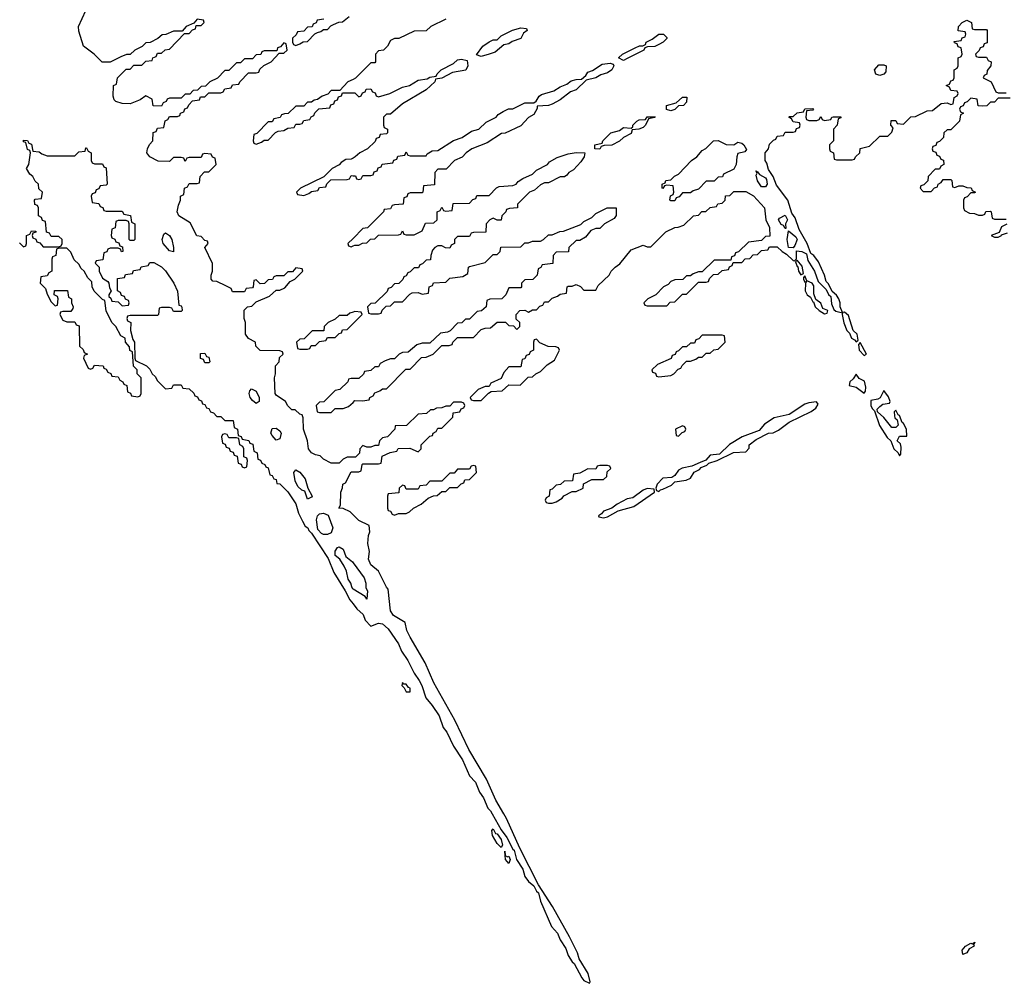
# Model space of a CAD drawing. Header units: inches. Extents: x 2701323 to 2964515, y 494916 to 722124.
# Tile 144 of 256: x 2758311 to 2763300, y 679142 to 684024. Entities that reach past the tile are written whole.
import ezdxf

# ---------------------------------------------------------------- set-up
doc = ezdxf.new("R2010")
doc.units = ezdxf.units.IN
doc.header["$MEASUREMENT"] = 0
for name, color, linetype in [('C7658', 7, 'Continuous'), ('C7667', 7, 'Continuous'), ('C7668', 7, 'Continuous')]:
    doc.layers.add(name, color=color, linetype=linetype)

msp = doc.modelspace()

# ---------------------------------------------------------------- linework, layer by layer
at = {"layer": 'C7658', "color": 2, "elevation": 10}
for points in [[(2760000, 681808), (2759970, 681808), (2759950, 681798), (2759930, 681778), (2759890, 681778), (2759850, 681798), (2759834, 681814), (2759810, 681819), (2759789.5, 681829.5), (2759774, 681850), (2759768.7, 681890), (2759748.7, 681950), (2759747.3, 682007.3), (2759742, 682022), (2759730, 682026), (2759707.3, 682047.3), (2759690, 682048), (2759670, 682068), (2759658, 682090), (2759610, 682122), (2759606, 682130), (2759602, 682210), (2759608, 682230), (2759608, 682270), (2759626, 682290), (2759627.3, 682312.7), (2759646, 682330), (2759642, 682342), (2759630, 682346), (2759530, 682348), (2759508, 682370), (2759506, 682390), (2759470, 682408.7), (2759455.3, 682430), (2759455.3, 682490), (2759448, 682510), (2759448.4, 682551.6), (2759466, 682570), (2759487.3, 682572.7), (2759510, 682594), (2759576.4, 682623.6), (2759610, 682654), (2759630, 682654), (2759655.3, 682664.7), (2759682, 682698), (2759706, 682710), (2759746, 682750), (2759742, 682762), (2759710, 682766), (2759692.7, 682747.3), (2759670, 682746), (2759650, 682726), (2759610, 682726), (2759598, 682722), (2759592.7, 682707.3), (2759570, 682706), (2759552, 682688), (2759530, 682686), (2759510, 682706), (2759498, 682702), (2759494, 682670), (2759490, 682666), (2759458, 682662), (2759450, 682646), (2759390, 682646), (2759382, 682662), (2759356.4, 682676.4), (2759310, 682697.2), (2759290, 682699), (2759281.2, 682710), (2759281.2, 682730), (2759288.7, 682750), (2759288.4, 682788.4), (2759248.7, 682870), (2759266, 682890), (2759262, 682902), (2759250, 682906), (2759230, 682926), (2759208.9, 682928.9), (2759174.6, 682994.6), (2759118, 683030), (2759109.2, 683050), (2759115.3, 683084.7), (2759126, 683110), (2759126, 683130), (2759142, 683138), (2759146, 683170), (2759162, 683178), (2759170, 683194), (2759210, 683194), (2759222, 683198), (2759226, 683230), (2759247.3, 683252.7), (2759270, 683254), (2759306, 683290), (2759302, 683322), (2759287.3, 683327.3), (2759282, 683342), (2759250, 683346), (2759238, 683342), (2759230, 683326), (2759170, 683326), (2759158, 683322), (2759150, 683306), (2759142, 683322), (2759130, 683326), (2759090, 683326), (2759070, 683306), (2759012.7, 683307.3), (2758970, 683328.7), (2758955.3, 683350), (2758958, 683370), (2758968.4, 683391.6), (2758986, 683410), (2758987.3, 683452.7), (2759002, 683458), (2759010, 683474), (2759042, 683478), (2759048.4, 683511.6), (2759062, 683518), (2759070, 683534), (2759110, 683534), (2759122, 683538), (2759126, 683550), (2759142, 683558), (2759147.3, 683572.7), (2759162, 683578), (2759167.3, 683592.7), (2759187.3, 683612.7), (2759222, 683618), (2759227.3, 683632.7), (2759250, 683634), (2759270, 683654), (2759330, 683654), (2759342, 683658), (2759350, 683674), (2759382, 683678), (2759390, 683694), (2759422, 683698), (2759426, 683710), (2759470, 683754), (2759510, 683754), (2759522, 683758), (2759527.3, 683772.7), (2759547.3, 683792.7), (2759586, 683810), (2759626, 683854), (2759650, 683854), (2759666, 683870), (2759662, 683902), (2759650, 683906), (2759632.7, 683887.3), (2759618, 683882), (2759614, 683866), (2759550, 683866), (2759538, 683862), (2759532.7, 683847.3), (2759510, 683846), (2759490, 683826), (2759450, 683826), (2759430, 683806), (2759410, 683806), (2759370, 683766), (2759350, 683766), (2759312.7, 683727.3), (2759274, 683710), (2759252.7, 683687.3), (2759230, 683686), (2759212.7, 683667.3), (2759190, 683666), (2759172.7, 683647.3), (2759150, 683646), (2759130, 683626), (2759070, 683626), (2759058, 683622), (2759054, 683610), (2759038, 683602), (2759030, 683586), (2758987.3, 683587.3), (2758982, 683622), (2758950, 683638), (2758922, 683618), (2758870, 683598), (2758830, 683599), (2758798, 683610), (2758790, 683618), (2758784, 683636), (2758786, 683690), (2758802, 683698), (2758806, 683730), (2758850, 683774), (2758870, 683774), (2758890, 683794), (2758930, 683794), (2758950, 683814), (2758982, 683818), (2758986, 683830), (2759002, 683838), (2759010, 683854), (2759030, 683854), (2759048.4, 683871.6), (2759070, 683874), (2759146, 683954), (2759170, 683954), (2759187.3, 683972.7), (2759202, 683978), (2759206, 683994), (2759230, 683994), (2759246, 684010), (2759242, 684022), (2759210, 684026), (2759194, 684006), (2759154, 683990), (2759134, 683966), (2759090, 683966), (2759051.6, 683948.4), (2759032.7, 683947.3), (2759011.6, 683928.4), (2758971.6, 683908.4), (2758950, 683906), (2758931.6, 683888.4), (2758894, 683870), (2758871.6, 683848.4), (2758852.7, 683847.3), (2758823.6, 683836.4), (2758770, 683808), (2758728.4, 683808.4), (2758688, 683850), (2758634, 683890), (2758610, 683966), (2758608.7, 683990), (2758646, 684070)], [(2759852.7, 684027.3), (2759818, 684022), (2759812.7, 684007.3), (2759798, 684002), (2759792.7, 683987.3), (2759770, 683986), (2759750, 683966), (2759718, 683962), (2759712.7, 683947.3), (2759694, 683930), (2759694, 683910), (2759698, 683898), (2759710, 683894), (2759730, 683902), (2759748, 683912), (2759770, 683914), (2759807.3, 683952.7), (2759820.4, 683959.6), (2759836.4, 683963.6), (2759850, 683974), (2759870, 683974), (2759887.3, 683992.7), (2759900.4, 683999.6), (2759928.4, 684011.6), (2759947.3, 684012.7), (2759980.4, 684039.6)], [(2760000, 683721.7), (2759974, 683710), (2759934, 683666), (2759890, 683666), (2759872.7, 683647.3), (2759843.6, 683636.4), (2759819.6, 683620.4), (2759803.6, 683616.4), (2759790, 683606), (2759770, 683606), (2759750, 683586), (2759710, 683586), (2759671.6, 683548.4), (2759652.7, 683547.3), (2759638, 683542), (2759631.6, 683528.4), (2759598, 683522), (2759590, 683506), (2759570, 683506), (2759512.7, 683447.3), (2759498, 683442), (2759494, 683410), (2759498, 683398), (2759510, 683394), (2759536.4, 683403.6), (2759550, 683414), (2759570, 683414), (2759607.3, 683452.7), (2759620.4, 683459.6), (2759650, 683462), (2759670, 683474), (2759702, 683478), (2759710, 683494), (2759730, 683494), (2759742, 683498), (2759750, 683514), (2759782, 683518), (2759787.3, 683532.7), (2759802, 683538), (2759807.3, 683552.7), (2759827.3, 683572.7), (2759882, 683578), (2759887.3, 683592.7), (2759902, 683598), (2759907.3, 683612.7), (2759922, 683618), (2759927.3, 683632.7), (2759942, 683638), (2759946, 683654), (2760000, 683654)], [(2758310, 682894), (2758330, 682874), (2758342, 682878), (2758346, 682890), (2758346, 682930), (2758362, 682938), (2758370, 682954), (2758392.7, 682952.7), (2758392.7, 682947.3), (2758378, 682942), (2758374, 682930), (2758378, 682918), (2758392.7, 682912.7), (2758398, 682898), (2758412.7, 682892.7), (2758430, 682874), (2758510, 682874), (2758522, 682878), (2758526, 682890), (2758526, 682910), (2758510, 682926), (2758470, 682926), (2758462, 682942), (2758447.3, 682947.3), (2758442, 683002), (2758427.3, 683007.3), (2758422, 683022), (2758406, 683030), (2758406, 683070), (2758402, 683082), (2758387.3, 683087.3), (2758386, 683110), (2758390, 683114), (2758422, 683118), (2758426, 683150), (2758407.3, 683167.3), (2758406, 683190), (2758390, 683206), (2758378, 683230), (2758362, 683242), (2758346, 683270), (2758358, 683290), (2758366, 683350), (2758362, 683362), (2758350, 683366), (2758342, 683402), (2758330, 683406), (2758330, 683414), (2758350, 683412), (2758358, 683398), (2758370, 683394), (2758378, 683358), (2758410, 683354), (2758423.6, 683343.6), (2758450, 683334), (2758590, 683334), (2758610, 683354), (2758642, 683358), (2758646, 683374), (2758650, 683374), (2758658, 683358), (2758674, 683350), (2758674, 683310), (2758678, 683298), (2758690, 683294), (2758730, 683294), (2758738, 683278), (2758750, 683274), (2758754, 683190), (2758750, 683186), (2758718, 683182), (2758712.7, 683167.3), (2758698, 683162), (2758692.7, 683147.3), (2758678, 683142), (2758674, 683130), (2758678, 683098), (2758712.7, 683092.7), (2758718, 683078), (2758732.7, 683072.7), (2758738, 683058), (2758750, 683054), (2758830, 683054), (2758838, 683038), (2758872, 683032), (2758878, 682998), (2758894, 682990), (2758894, 682910), (2758890, 682906), (2758870, 682906), (2758866, 682910), (2758866, 682990), (2758862, 683002), (2758850, 683006), (2758810, 683006), (2758798, 683002), (2758794, 682970), (2758778, 682962), (2758774, 682930), (2758778, 682918), (2758792.7, 682912.7), (2758798, 682898), (2758812.7, 682892.7), (2758818, 682878), (2758832.7, 682872.7), (2758834, 682850), (2758827.3, 682847.3), (2758822, 682862), (2758810, 682866), (2758770, 682866), (2758758, 682862), (2758752.7, 682847.3), (2758738, 682842), (2758732.7, 682807.3), (2758698, 682802), (2758694, 682790), (2758714, 682770), (2758714, 682750), (2758730, 682714), (2758758, 682698), (2758762, 682690), (2758765.4, 682665.4), (2758774, 682650), (2758762, 682630), (2758762, 682622), (2758772.7, 682612.7), (2758778, 682598), (2758810, 682594), (2758830, 682574), (2758862, 682578), (2758866, 682590), (2758862, 682602), (2758847.3, 682607.3), (2758842, 682622), (2758827.3, 682627.3), (2758822, 682642), (2758806, 682650), (2758807.3, 682712.7), (2758842, 682718), (2758847.3, 682732.7), (2758882, 682738), (2758887.3, 682752.7), (2758922, 682758), (2758927.3, 682772.7), (2758962, 682778), (2758970, 682794), (2758990, 682794), (2759030, 682772), (2759050, 682752), (2759091.3, 682690), (2759111.3, 682648.7), (2759118, 682578), (2759130, 682574), (2759132.7, 682567.3), (2759134, 682550), (2759130, 682546), (2759090, 682546), (2759082, 682562), (2759070, 682566), (2759030, 682566), (2759018, 682562), (2759014, 682530), (2759010, 682526), (2758870, 682526), (2758858, 682522), (2758854, 682510), (2758858, 682498), (2758874, 682490), (2758872, 682450), (2758883.6, 682403.6), (2758892, 682390), (2758894, 682310), (2758898, 682298), (2758954, 682270), (2758970, 682254), (2758982, 682230), (2758996.9, 682216.9), (2759010, 682194), (2759050, 682154), (2759082, 682158), (2759090, 682174), (2759130, 682174), (2759138, 682158), (2759170, 682154), (2759192.7, 682132.7), (2759198, 682118), (2759212.7, 682112.7), (2759218, 682098), (2759232.7, 682092.7), (2759238, 682078), (2759250, 682074), (2759258, 682058), (2759270, 682054), (2759278, 682038), (2759292.7, 682032.7), (2759310, 682014), (2759330, 682014), (2759350, 681994), (2759392.7, 681992.7), (2759398, 681958), (2759414, 681950), (2759418, 681918), (2759432.7, 681912.7), (2759438, 681898), (2759472.7, 681892.7), (2759478, 681878), (2759492.7, 681872.7), (2759498, 681838), (2759514, 681830), (2759518, 681798), (2759532, 681792), (2759538, 681778), (2759554, 681770), (2759558, 681758), (2759570, 681754), (2759578, 681718), (2759590, 681714), (2759598, 681698), (2759610, 681694), (2759614, 681674), (2759630, 681672), (2759670, 681632), (2759710, 681572), (2759723.6, 681523.6), (2759743.6, 681483.6), (2759758, 681458), (2759771, 681450), (2759776, 681436), (2759790, 681422), (2759873.4, 681293.4), (2759903.5, 681223.5), (2759961, 681130), (2759984, 681084), (2760000, 681064.3)], [(2760000, 683322.8), (2759990, 683318), (2759963.6, 683316.4), (2759939.6, 683300.4), (2759930, 683288), (2759894, 683270), (2759852.7, 683227.3), (2759734, 683170), (2759714, 683150), (2759718, 683138), (2759750, 683134), (2759776.4, 683143.6), (2759790, 683154), (2759822, 683158), (2759830, 683174), (2759862, 683178), (2759867.3, 683192.7), (2759888, 683212), (2759970, 683214), (2759982, 683218), (2759990, 683234), (2760000, 683233.4)], [(2760000, 682916), (2759974, 682890), (2759978, 682878), (2759990, 682874), (2760000, 682878)], [(2760000, 682542.4), (2759983.6, 682536.4), (2759970, 682526), (2759930, 682526), (2759910, 682506), (2759874, 682490), (2759854, 682470), (2759852.7, 682447.3), (2759792.7, 682447.3), (2759752.7, 682407.3), (2759730, 682406), (2759714, 682390), (2759718, 682358), (2759730, 682354), (2759770, 682354), (2759782, 682358), (2759787.3, 682372.7), (2759810, 682374), (2759830, 682394), (2759862, 682398), (2759870, 682414), (2759910, 682414), (2759930, 682434), (2759942, 682438), (2759947.3, 682452.7), (2759970, 682454), (2760000, 682484)], [(2760000, 682206), (2759990, 682206), (2759978, 682202), (2759974, 682190), (2759934, 682150), (2759910, 682146), (2759852.7, 682087.3), (2759830, 682086), (2759814, 682070), (2759818, 682038), (2759830, 682034), (2759890, 682034), (2759910, 682054), (2759950, 682054), (2759976.4, 682063.6), (2760000, 682085)], [(2760000, 681516), (2759986, 681530), (2759950, 681548), (2759928.7, 681550), (2759936.4, 681563.6), (2759938, 681630), (2759947.3, 681652.7), (2759948, 681670), (2759962, 681678), (2759990, 681734), (2760000, 681734)], [(2760000, 681139.4), (2759999.6, 681139.6), (2759993.3, 681150), (2759989.4, 681170), (2759976.2, 681190), (2759967.6, 681230), (2759955.4, 681255.4), (2759933.2, 681290), (2759909.2, 681310), (2759910, 681332), (2759922, 681350), (2759930, 681352.7), (2759950, 681342), (2759963.6, 681303.6), (2759996.9, 681276.9), (2760000, 681272.8)]]:
    msp.add_lwpolyline(points, dxfattribs=at)
for points in [[(2759090, 682848.7), (2759070, 682853.2), (2759037.6, 682890), (2759033.3, 682910), (2759042, 682938), (2759050, 682944), (2759070.2, 682930.2), (2759081.7, 682910), (2759090.6, 682869.4)], [(2758550, 682866), (2758510, 682866), (2758498, 682862), (2758494, 682830), (2758478, 682822), (2758474, 682810), (2758474, 682750), (2758458, 682742), (2758450, 682726), (2758418, 682722), (2758414, 682690), (2758442, 682662), (2758450, 682634), (2758470, 682594), (2758490, 682574), (2758502, 682578), (2758506, 682610), (2758502, 682622), (2758486, 682630), (2758487.3, 682652.7), (2758552.7, 682652.7), (2758558, 682618), (2758574, 682610), (2758574, 682590), (2758582, 682570), (2758579.6, 682560.4), (2758570, 682546), (2758530, 682546), (2758518, 682542), (2758514, 682530), (2758530, 682502), (2758550, 682494), (2758590, 682494), (2758598, 682478), (2758612.7, 682472.7), (2758614, 682370), (2758632.7, 682352.7), (2758638, 682338), (2758654, 682330), (2758638, 682322), (2758634, 682310), (2758658, 682258), (2758670, 682254), (2758682, 682258), (2758690, 682274), (2758734, 682270), (2758738, 682258), (2758750, 682254), (2758758, 682238), (2758772, 682232), (2758778, 682218), (2758810, 682214), (2758818, 682198), (2758834, 682190), (2758838, 682178), (2758854, 682170), (2758858, 682138), (2758872.7, 682132.7), (2758878, 682118), (2758910, 682114), (2758922, 682118), (2758926, 682130), (2758926, 682210), (2758906, 682230), (2758906, 682250), (2758888.4, 682268.4), (2758882, 682342), (2758868.4, 682348.4), (2758867.3, 682367.3), (2758848, 682390), (2758846, 682410), (2758823.1, 682423.1), (2758798, 682470), (2758778, 682490), (2758748.4, 682548.4), (2758742, 682602), (2758730, 682606), (2758688.7, 682648.7), (2758678, 682670), (2758676.4, 682696.4), (2758656.4, 682716.4), (2758638, 682750), (2758623.1, 682763.1), (2758610, 682786), (2758587.3, 682807.3), (2758570, 682846)], [(2759250, 682286), (2759242, 682302), (2759227.3, 682307.3), (2759227.3, 682332.7), (2759250, 682334), (2759258, 682318), (2759270, 682314), (2759274, 682290), (2759270, 682286)], [(2759510, 682079.5), (2759490, 682094.5), (2759478.7, 682110), (2759473.6, 682130), (2759476.6, 682143.4), (2759485.6, 682154.4), (2759510, 682141.6), (2759525.3, 682110), (2759524, 682090)], [(2759610, 681894), (2759590, 681917), (2759583.1, 681930), (2759590, 681952.4), (2759610, 681954.6), (2759630, 681940.5), (2759635.2, 681930), (2759630, 681901.2)], [(2759350, 681926), (2759338, 681922), (2759334, 681910), (2759338, 681878), (2759352.7, 681872.7), (2759358, 681858), (2759372.7, 681852.7), (2759378, 681838), (2759392.7, 681832.7), (2759398, 681818), (2759412.7, 681812.7), (2759418, 681778), (2759432.7, 681772.7), (2759438, 681758), (2759450, 681754), (2759462, 681758), (2759466, 681790), (2759462, 681802), (2759446, 681810), (2759446, 681850), (2759442, 681862), (2759426, 681870), (2759422, 681902), (2759410, 681906), (2759370, 681906), (2759362, 681922)], [(2759770, 681595.3), (2759755.1, 681635.1), (2759741.2, 681641.2), (2759719.7, 681659.7), (2759707, 681687), (2759699.5, 681730), (2759710, 681744), (2759731.2, 681731.2), (2759757.6, 681697.6), (2759770.3, 681650), (2759793, 681610), (2759790, 681605.2)], [(2759870, 681416), (2759850, 681416.3), (2759840.4, 681420.4), (2759821.5, 681441.5), (2759815.3, 681490), (2759820.4, 681510), (2759830, 681520.2), (2759850, 681524.4), (2759874.2, 681514.2), (2759898, 681450), (2759890, 681424.5)]]:
    msp.add_lwpolyline(points, close=True, dxfattribs=at)
at = {"layer": 'C7667', "color": 2, "elevation": 10}
msp.add_lwpolyline([(2760705, 680000), (2760750, 679920.3), (2760780, 679880), (2760810, 679821.3), (2760816.7, 679816.7), (2760829, 679769), (2760860.8, 679720.8), (2760870, 679683), (2760890, 679658), (2760916.4, 679636.4), (2760930, 679608), (2760939.6, 679599.6), (2760950, 679558.8), (2761005.8, 679430), (2761036.6, 679396.6), (2761050, 679362), (2761077.8, 679317.8), (2761090, 679283.1), (2761110, 679250.6), (2761121.5, 679241.5), (2761159.3, 679170), (2761170, 679156.3), (2761198, 679142), (2761202, 679150), (2761191.7, 679191.7), (2761146.2, 679266.2), (2761136.9, 679296.9), (2761097.3, 679377.3), (2761011.2, 679531.2), (2760940.1, 679640.1), (2760846, 679826), (2760777.1, 679977.1), (2760763.9, 680000)], dxfattribs=at)
at = {"layer": 'C7667', "color": 2, "elevation": 6}
for points in [[(2760750, 679829.6), (2760729.9, 679849.9), (2760706.4, 679890), (2760703.5, 679916.5), (2760710, 679924), (2760721.8, 679901.8), (2760730, 679898.7), (2760750.2, 679870), (2760758, 679842)], [(2760771.2, 679790.3), (2760770, 679811), (2760770.6, 679790.6)], [(2760771.2, 679790.3), (2760783.5, 679783.5), (2760790, 679785.5), (2760795.9, 679770), (2760790, 679749.7), (2760772.3, 679770)], [(2763090, 679287.8), (2763086.3, 679310), (2763104.2, 679330), (2763130, 679344.9), (2763137.2, 679342.8), (2763150.7, 679350), (2763144.7, 679335.3), (2763147.3, 679330), (2763123.1, 679316.9), (2763110, 679297)]]:
    msp.add_lwpolyline(points, close=True, dxfattribs=at)
at = {"layer": 'C7668', "color": 2, "elevation": 10}
for points in [[(2760470, 684026), (2760394, 683990), (2760370, 683968), (2760310, 683966), (2760231.6, 683928.4), (2760210, 683928), (2760190, 683918), (2760174, 683890), (2760154, 683870), (2760130, 683866), (2760114, 683850), (2760114, 683810), (2760110, 683806), (2760090, 683806), (2760012.7, 683727.3), (2760000, 683721.7)], [(2760000, 682085), (2760010, 682094), (2760047.3, 682092.7), (2760082, 682098), (2760086, 682110), (2760102, 682118), (2760110, 682134), (2760136.4, 682143.6), (2760150, 682154), (2760170, 682154), (2760267.3, 682252.7), (2760290, 682254), (2760347.3, 682312.7), (2760370, 682314), (2760406, 682330), (2760450, 682374), (2760487.3, 682372.7), (2760502, 682378), (2760506, 682390), (2760530, 682414), (2760610, 682414), (2760650, 682454), (2760670, 682462), (2760696.4, 682463.6), (2760730, 682492), (2760772, 682492), (2760790, 682474), (2760812.7, 682472.7), (2760830, 682454), (2760846, 682470), (2760846, 682490), (2760827.3, 682507.3), (2760826, 682530), (2760846, 682550), (2760870, 682552), (2760890, 682542), (2760910, 682554), (2760930, 682554), (2760947.3, 682572.7), (2760962, 682578), (2760970, 682594), (2760990, 682594), (2761010, 682614), (2761036.4, 682623.6), (2761050, 682634), (2761082, 682638), (2761086, 682670), (2761090, 682674), (2761110, 682674), (2761130, 682682), (2761152.7, 682672.7), (2761170, 682654), (2761230, 682654), (2761242, 682678), (2761298, 682730), (2761308, 682750), (2761328, 682770), (2761352.9, 682787.1), (2761410, 682858), (2761470, 682882), (2761490, 682874), (2761510, 682874), (2761586, 682950), (2761630, 682972), (2761647.3, 682972.7), (2761676.4, 682983.6), (2761726, 683030), (2761750, 683034), (2761768.4, 683051.6), (2761787.3, 683052.7), (2761810, 683072), (2761842, 683078), (2761848.4, 683091.6), (2761870, 683094), (2761886, 683110), (2761888, 683132), (2761910, 683134), (2761930, 683154), (2761990, 683154), (2762030, 683132), (2762084.7, 683070), (2762092, 683010), (2762111.1, 682971.1), (2762112, 682928), (2762090, 682926), (2762070, 682906), (2762003.6, 682896.4), (2761952.7, 682847.3), (2761938, 682842), (2761932.7, 682827.3), (2761918, 682822), (2761914, 682806), (2761830, 682806), (2761770, 682746), (2761750, 682746), (2761723.6, 682736.4), (2761710, 682726), (2761690, 682726), (2761671.6, 682708.4), (2761630, 682706), (2761610, 682698), (2761596.9, 682683.1), (2761574, 682670), (2761534, 682630), (2761494, 682610), (2761474, 682590), (2761478, 682578), (2761490, 682574), (2761590, 682574), (2761607.3, 682592.7), (2761630, 682594), (2761670, 682634), (2761690, 682634), (2761750, 682694), (2761790, 682694), (2761802, 682698), (2761807.3, 682712.7), (2761827.3, 682732.7), (2761850, 682734), (2761870, 682754), (2761902, 682758), (2761907.3, 682772.7), (2761922, 682778), (2761926, 682794), (2761970, 682794), (2761987.3, 682812.7), (2762010, 682814), (2762027.3, 682832.7), (2762050, 682834), (2762070, 682854), (2762102, 682858), (2762110, 682874), (2762150, 682874), (2762174, 682850), (2762196.9, 682836.9), (2762230, 682804.7), (2762238, 682802), (2762247.3, 682812.7), (2762247.3, 682852.7), (2762274, 682850), (2762298, 682838), (2762304.7, 682804.7), (2762338, 682750), (2762356.9, 682696.9), (2762396.9, 682656.9), (2762410, 682632), (2762422, 682622), (2762424.7, 682584.7), (2762436, 682556), (2762447.1, 682547.1), (2762479.6, 682539.6), (2762478, 682530), (2762487.7, 682487.7), (2762502.8, 682450), (2762516, 682436), (2762526, 682410), (2762542, 682402), (2762550, 682392), (2762559, 682401), (2762554, 682430), (2762535.3, 682450), (2762510, 682526), (2762490, 682542), (2762480.4, 682540.4), (2762468.7, 682568.7), (2762469, 682590), (2762462, 682610), (2762450, 682628), (2762427.3, 682647.3), (2762410, 682686), (2762398, 682698), (2762388.7, 682730), (2762358, 682798), (2762335.3, 682830), (2762320.2, 682840.2), (2762301.2, 682890), (2762261.2, 682961.2), (2762240.2, 683020.2), (2762224, 683044), (2762204, 683110), (2762146.3, 683186.3), (2762128.7, 683230), (2762104.7, 683264.7), (2762097.2, 683297.2), (2762088.7, 683310), (2762088, 683350), (2762106, 683370), (2762110, 683394), (2762130, 683414), (2762142, 683418), (2762150, 683434), (2762182, 683438), (2762190, 683454), (2762230, 683454), (2762242, 683458), (2762247.3, 683472.7), (2762262, 683478), (2762266, 683490), (2762262, 683502), (2762230, 683506), (2762222, 683522), (2762208, 683530), (2762210, 683534), (2762230, 683534), (2762250, 683552), (2762282, 683558), (2762290, 683572), (2762330, 683574), (2762334, 683570), (2762330, 683566), (2762298, 683562), (2762294, 683530), (2762298, 683518), (2762310, 683514), (2762350, 683514), (2762362, 683518), (2762370, 683534), (2762378, 683518), (2762390, 683514), (2762422, 683518), (2762426, 683530), (2762432.7, 683532.7), (2762472.7, 683532.7), (2762472.7, 683527.3), (2762458, 683522), (2762454, 683490), (2762434, 683470), (2762434, 683410), (2762414, 683390), (2762414, 683370), (2762418, 683358), (2762434, 683350), (2762438, 683318), (2762450, 683314), (2762530, 683314), (2762542, 683318), (2762546, 683330), (2762568, 683350), (2762570, 683372), (2762616.4, 683383.6), (2762670, 683434), (2762710, 683434), (2762730, 683454), (2762736.4, 683476.4), (2762726, 683490), (2762727.3, 683512.7), (2762750, 683514), (2762758, 683498), (2762790, 683494), (2762827.3, 683532.7), (2762850, 683534), (2762910, 683562), (2762936.4, 683563.6), (2762980.4, 683599.6), (2763010, 683602), (2763030, 683594), (2763042, 683598), (2763046, 683630), (2763062, 683638), (2763066, 683650), (2763062, 683662), (2763030, 683666), (2763022, 683682), (2763006, 683690), (2763022, 683698), (2763030, 683714), (2763042, 683718), (2763046, 683730), (2763046, 683770), (2763062, 683778), (2763066, 683790), (2763066, 683830), (2763082, 683838), (2763086, 683850), (2763082, 683882), (2763067.3, 683887.3), (2763062, 683902), (2763047.3, 683907.3), (2763046, 683914), (2763082, 683918), (2763087.3, 683932.7), (2763102, 683938), (2763106, 683950), (2763102, 683962), (2763067.3, 683967.3), (2763068, 683990), (2763086, 684010), (2763110, 684022), (2763134, 684010), (2763138, 683978), (2763150, 683974), (2763210, 683974), (2763214, 683970), (2763212.7, 683907.3), (2763198, 683902), (2763192.7, 683887.3), (2763178, 683882), (2763172.7, 683867.3), (2763154, 683850), (2763158, 683838), (2763170, 683834), (2763210, 683834), (2763218, 683818), (2763234, 683810), (2763232, 683790), (2763212.7, 683767.3), (2763212, 683748), (2763198, 683742), (2763194, 683730), (2763234, 683710), (2763258, 683658), (2763270, 683654), (2763310, 683654)], [(2760000, 683654), (2760010, 683654), (2760030, 683634), (2760042, 683638), (2760047.3, 683652.7), (2760062, 683658), (2760067.3, 683672.7), (2760090, 683674), (2760098, 683658), (2760112.7, 683652.7), (2760118, 683638), (2760130, 683634), (2760186, 683650), (2760250, 683682), (2760286, 683690), (2760330, 683718), (2760375.3, 683724.7), (2760390, 683732), (2760422, 683738), (2760426, 683750), (2760446, 683770), (2760510, 683802), (2760530, 683821), (2760550, 683824.7), (2760578, 683818), (2760582, 683790), (2760571.3, 683768.7), (2760503.6, 683756.4), (2760450, 683728), (2760418, 683722), (2760414, 683710), (2760371, 683669), (2760250, 683598), (2760190, 683546), (2760170, 683546), (2760154, 683530), (2760154, 683490), (2760158, 683478), (2760174, 683470), (2760174, 683450), (2760170, 683446), (2760138, 683442), (2760132.7, 683427.3), (2760118, 683422), (2760112.7, 683407.3), (2760074, 683370), (2760034, 683350), (2760011.6, 683328.4), (2760000, 683322.8)], [(2760000, 683233.4), (2760012.7, 683232.7), (2760018, 683218), (2760030, 683214), (2760042, 683218), (2760050, 683234), (2760090, 683234), (2760102, 683238), (2760107.3, 683252.7), (2760122, 683258), (2760127.3, 683272.7), (2760142, 683278), (2760147.3, 683292.7), (2760202, 683298), (2760207.3, 683312.7), (2760222, 683318), (2760227.3, 683332.7), (2760262, 683338), (2760270, 683354), (2760278, 683338), (2760290, 683334), (2760370, 683334), (2760376.4, 683343.6), (2760400.4, 683359.6), (2760430, 683362), (2760508.4, 683411.6), (2760552.9, 683427.1), (2760601.2, 683458.8), (2760638, 683470), (2760674.6, 683505.4), (2760726, 683530), (2760736.4, 683543.6), (2760760.4, 683559.6), (2760788.4, 683571.6), (2760810, 683572), (2760870, 683602), (2760916.4, 683603.6), (2760928.4, 683611.6), (2760943.1, 683636.9), (2760954.6, 683645.4), (2761017.2, 683662.8), (2761050, 683684.7), (2761083.1, 683696.9), (2761105.6, 683714.4), (2761130, 683721), (2761158, 683722), (2761179, 683741), (2761190, 683758), (2761214, 683766), (2761262, 683798), (2761303.6, 683803.6), (2761318, 683798), (2761322, 683790), (2761310.8, 683769.2), (2761290, 683755.3), (2761255.3, 683744.7), (2761230, 683728.7), (2761182, 683718), (2761130.9, 683669.1), (2761102, 683658), (2761050, 683618), (2761010, 683595.3), (2760990, 683588.7), (2760934, 683586), (2760934, 683574), (2760916, 683544), (2760890, 683528), (2760850, 683486), (2760771.6, 683448.4), (2760752.7, 683447.3), (2760679.6, 683400.4), (2760602, 683370), (2760574, 683350), (2760552.7, 683327.3), (2760514, 683310), (2760472.7, 683267.3), (2760430, 683266), (2760414, 683250), (2760412.7, 683187.3), (2760358, 683182), (2760354, 683150), (2760350, 683146), (2760290, 683146), (2760278, 683142), (2760272.7, 683127.3), (2760258, 683122), (2760254, 683090), (2760210, 683086), (2760198, 683082), (2760190, 683066), (2760158, 683062), (2760154, 683050), (2760074, 682970), (2760050, 682966), (2760000, 682916)], [(2763330, 683626), (2763270, 683626), (2763250, 683606), (2763230, 683606), (2763211.6, 683588.4), (2763190, 683586), (2763167.3, 683587.3), (2763162, 683622), (2763130, 683626), (2763112.7, 683607.3), (2763098, 683602), (2763092.7, 683587.3), (2763078, 683582), (2763074, 683570), (2763078, 683558), (2763094, 683550), (2763078, 683542), (2763074, 683510), (2763030, 683466), (2763010, 683466), (2762994, 683450), (2762992.7, 683427.3), (2762972.7, 683407.3), (2762958, 683402), (2762952.7, 683387.3), (2762938, 683382), (2762934, 683370), (2762938, 683358), (2762952.7, 683352.7), (2762958, 683338), (2762972.7, 683332.7), (2762978, 683318), (2762992.7, 683312.7), (2762994, 683290), (2762978, 683282), (2762972.7, 683267.3), (2762950, 683266), (2762914, 683230), (2762912.7, 683207.3), (2762892.7, 683187.3), (2762878, 683182), (2762874, 683170), (2762890, 683154), (2762930, 683154), (2762947.3, 683172.7), (2762962, 683178), (2762966, 683190), (2762980.4, 683199.6), (2762990, 683214), (2763030, 683214), (2763034, 683210), (2763038, 683178), (2763050, 683174), (2763070, 683182), (2763090, 683182), (2763110, 683174), (2763132.7, 683172.7), (2763138, 683158), (2763154, 683150), (2763150, 683146), (2763130, 683146), (2763112.7, 683127.3), (2763098, 683122), (2763094, 683110), (2763094, 683070), (2763098, 683058), (2763123.6, 683043.6), (2763150, 683042), (2763170, 683034), (2763190, 683034), (2763202, 683038), (2763207.3, 683052.7), (2763230, 683054), (2763234, 683050), (2763238, 683018), (2763250, 683014), (2763310, 683014)], [(2760000, 682878), (2760010, 682882), (2760030, 682882), (2760048.4, 682891.6), (2760070, 682894), (2760088.4, 682911.6), (2760110, 682914), (2760128.4, 682931.6), (2760230, 682934), (2760242, 682938), (2760250, 682954), (2760258, 682938), (2760270, 682934), (2760310, 682934), (2760350, 682954), (2760367.3, 682992.7), (2760410, 682994), (2760426, 683010), (2760426, 683050), (2760442, 683058), (2760450, 683074), (2760458, 683058), (2760470, 683054), (2760502, 683058), (2760507.3, 683092.7), (2760590, 683094), (2760607.3, 683112.7), (2760622, 683118), (2760627.3, 683132.7), (2760690, 683134), (2760727.3, 683172.7), (2760740.4, 683179.6), (2760810, 683184.7), (2760826, 683190), (2760836.4, 683203.6), (2760860.2, 683219.8), (2760910, 683242), (2760930, 683262), (2760986, 683290), (2760996.4, 683303.6), (2761034, 683326), (2761090, 683344.7), (2761130, 683352), (2761174, 683350), (2761172, 683330), (2761155.3, 683304.7), (2761116.9, 683263.1), (2761094, 683250), (2761083.6, 683236.4), (2761071.6, 683228.4), (2761050, 683228), (2760990, 683198), (2760970, 683198), (2760950, 683188), (2760919.8, 683160.2), (2760894, 683150), (2760834, 683090), (2760834, 683070), (2760792.7, 683067.3), (2760778, 683062), (2760774, 683050), (2760754, 683030), (2760751.6, 683008.4), (2760730, 683008), (2760710, 683018), (2760694, 683010), (2760674, 682990), (2760672.7, 682947.3), (2760610, 682946), (2760598, 682942), (2760590, 682926), (2760530, 682926), (2760514, 682910), (2760514, 682890), (2760498, 682882), (2760490, 682866), (2760468.4, 682868.4), (2760450, 682878), (2760430, 682878), (2760414, 682870), (2760403.6, 682856.4), (2760394, 682830), (2760392.7, 682807.3), (2760370, 682806), (2760352.7, 682787.3), (2760338, 682782), (2760332.7, 682767.3), (2760310, 682766), (2760290, 682746), (2760278, 682742), (2760270, 682726), (2760258, 682722), (2760252.7, 682707.3), (2760232.7, 682687.3), (2760210, 682686), (2760192.7, 682667.3), (2760178, 682662), (2760172.7, 682647.3), (2760112.7, 682587.3), (2760090, 682586), (2760074, 682570), (2760078, 682538), (2760090, 682534), (2760130, 682534), (2760142, 682538), (2760147.3, 682552.7), (2760167.3, 682572.7), (2760190, 682574), (2760210, 682594), (2760250, 682594), (2760287.3, 682632.7), (2760300.4, 682639.6), (2760330, 682642), (2760350, 682634), (2760382, 682638), (2760386, 682670), (2760402, 682678), (2760408.4, 682691.6), (2760470, 682694), (2760490, 682714), (2760556.4, 682723.6), (2760582, 682738), (2760586, 682770), (2760590, 682774), (2760670, 682794), (2760710, 682834), (2760730, 682834), (2760746, 682850), (2760748.4, 682871.6), (2760850, 682874), (2760870, 682894), (2760890, 682894), (2760910, 682902), (2760950, 682902), (2760966, 682910), (2760990, 682934), (2761010, 682934), (2761048.4, 682951.6), (2761067.3, 682952.7), (2761154, 682986), (2761170, 683002), (2761210, 683022), (2761230, 683042), (2761288.4, 683071.6), (2761334, 683070), (2761332.7, 683032.7), (2761323.6, 683016.4), (2761274, 682990), (2761250, 682966), (2761230, 682966), (2761204.7, 682955.3), (2761178, 682922), (2761150, 682906), (2761130, 682906), (2761094, 682870), (2761092.7, 682847.3), (2761030, 682846), (2761014, 682830), (2761012, 682788), (2760958, 682782), (2760952, 682768), (2760938, 682762), (2760934, 682730), (2760911.6, 682708.4), (2760870, 682706), (2760854, 682690), (2760854, 682670), (2760850, 682666), (2760790, 682666), (2760774, 682630), (2760754, 682610), (2760692.7, 682607.3), (2760678, 682602), (2760674, 682570), (2760651.6, 682548.4), (2760630, 682546), (2760590, 682506), (2760570, 682506), (2760551.6, 682488.4), (2760530, 682486), (2760492.7, 682447.3), (2760479.6, 682440.4), (2760443.6, 682436.4), (2760390, 682386), (2760350, 682386), (2760323.6, 682376.4), (2760279.6, 682340.4), (2760250, 682338), (2760234, 682330), (2760210, 682306), (2760190, 682306), (2760163.6, 682296.4), (2760138, 682282), (2760130, 682266), (2760110, 682266), (2760090, 682246), (2760058, 682242), (2760052.7, 682227.3), (2760030, 682206), (2760000, 682206)], [(2763312.7, 682987.3), (2763285.4, 682974.6), (2763274, 682946), (2763234, 682930), (2763250, 682922), (2763270, 682922), (2763286, 682930), (2763286, 682934), (2763316.4, 682943.6)], [(2760000, 682484), (2760046, 682530), (2760042, 682542), (2760010, 682546), (2760000, 682542.4)], [(2760000, 681734), (2760030, 681734), (2760042, 681738), (2760046, 681770), (2760050, 681774), (2760130, 681774), (2760142, 681778), (2760147.3, 681812.7), (2760188.4, 681831.6), (2760222, 681838), (2760228.4, 681851.6), (2760287.3, 681852.7), (2760330, 681834), (2760346, 681850), (2760346, 681870), (2760367.3, 681892.7), (2760390, 681914), (2760402, 681918), (2760406, 681930), (2760422, 681938), (2760430, 681954), (2760450, 681954), (2760506, 682010), (2760507.3, 682032.7), (2760542, 682038), (2760547.3, 682052.7), (2760562, 682058), (2760566, 682070), (2760562, 682082), (2760550, 682086), (2760510, 682086), (2760490, 682066), (2760470, 682066), (2760450, 682058), (2760423.6, 682056.4), (2760407.3, 682047.3), (2760392.7, 682047.3), (2760371.6, 682028.4), (2760330, 682026), (2760271.6, 681968.4), (2760214, 681966), (2760212, 681950), (2760174, 681910), (2760150, 681906), (2760134, 681890), (2760130, 681866), (2760110, 681866), (2760090, 681858), (2760070, 681858), (2760050, 681866), (2760034, 681850), (2760032.7, 681827.3), (2760012, 681808), (2760000, 681808)], [(2760763.9, 680000), (2760723.6, 680070), (2760675.8, 680175.8), (2760586.7, 680326.7), (2760515.8, 680475.8), (2760410, 680664), (2760366, 680766), (2760290, 680895.3), (2760272.7, 680930), (2760264, 680970), (2760204.9, 681004.9), (2760190, 681028.7), (2760179, 681139), (2760169.1, 681149.1), (2760128.7, 681230), (2760090, 681262), (2760079, 681290), (2760084, 681330), (2760075.3, 681370), (2760078, 681410), (2760086, 681430), (2760082, 681462), (2760030, 681486), (2760000, 681516)], [(2760000, 681272.8), (2760057.1, 681197.1), (2760064.9, 681170), (2760064.9, 681144.9), (2760073.4, 681130), (2760070, 681089), (2760062, 681102), (2760000, 681139.4)], [(2760000, 681064.3), (2760019.9, 681039.9), (2760050.7, 681010.7), (2760061.6, 680981.6), (2760090, 680951), (2760130, 680966.7), (2760150, 680962.6), (2760178.7, 680938.7), (2760230, 680862.4), (2760245.3, 680825.3), (2760278.2, 680778.2), (2760310, 680712.7), (2760335.5, 680675.5), (2760348.8, 680650), (2760368.9, 680588.9), (2760401.8, 680550), (2760436.5, 680496.5), (2760457.2, 680437.2), (2760475, 680415), (2760510, 680343), (2760554.1, 680274.1), (2760590, 680192.4), (2760620.2, 680160.2), (2760640.6, 680110), (2760661.4, 680081.4), (2760683.6, 680030), (2760696, 680016), (2760705, 680000)]]:
    msp.add_lwpolyline(points, dxfattribs=at)
for points in [[(2760650, 683838), (2760626, 683846), (2760658, 683890), (2760690, 683912), (2760710, 683922), (2760730, 683922), (2760750, 683942), (2760808.9, 683971.1), (2760850, 683982), (2760879.6, 683979.6), (2760882, 683970), (2760864.7, 683955.3), (2760850.9, 683929.1), (2760806, 683914), (2760790, 683902), (2760763.6, 683896.4), (2760719.8, 683860.2), (2760690, 683848.7)], [(2761370, 683818), (2761346, 683830), (2761366, 683850), (2761430, 683882), (2761452, 683892), (2761468, 683892), (2761482, 683898), (2761486, 683910), (2761515.3, 683924.7), (2761550, 683951), (2761574, 683950), (2761590, 683934), (2761590, 683928), (2761572, 683910), (2761550, 683898), (2761530, 683888), (2761492.7, 683887.3), (2761478, 683882), (2761474, 683870), (2761390, 683828)], [(2762670, 683742), (2762648.7, 683748.7), (2762642, 683770), (2762665.2, 683794.8), (2762690, 683796), (2762702, 683790), (2762699.6, 683760.4), (2762690, 683748)], [(2761610, 683562), (2761588.7, 683568.7), (2761588.7, 683590), (2761638, 683602), (2761669.3, 683630.7), (2761691, 683631), (2761690, 683606), (2761674, 683590), (2761650, 683588), (2761630, 683568.7)], [(2761250, 683368), (2761226, 683370), (2761226, 683390), (2761262, 683398), (2761266, 683410), (2761306, 683450), (2761350, 683462), (2761370, 683478), (2761410, 683474), (2761418, 683482), (2761418, 683490), (2761438, 683510), (2761450, 683516), (2761482, 683518), (2761490, 683532), (2761531.6, 683531.6), (2761530, 683528), (2761498, 683522), (2761482, 683490), (2761470, 683478), (2761448.7, 683468.7), (2761414, 683466), (2761410, 683448), (2761370, 683428), (2761350, 683408), (2761311.1, 683388.9), (2761272.7, 683387.3), (2761258, 683382)], [(2761930, 683390.8), (2761950, 683404), (2761970, 683398.8), (2761981, 683390), (2761994, 683366), (2761985.4, 683354.6), (2761950, 683346), (2761944.7, 683330), (2761942, 683290), (2761930, 683266), (2761878, 683242), (2761872.7, 683227.3), (2761850, 683226), (2761830, 683206), (2761790, 683206), (2761750, 683166), (2761723.6, 683156.4), (2761710, 683146), (2761670, 683146), (2761652.7, 683127.3), (2761638, 683122), (2761630, 683106), (2761610, 683106), (2761606, 683110), (2761608.4, 683131.6), (2761622, 683138), (2761626, 683150), (2761622, 683182), (2761590, 683186), (2761578, 683182), (2761570, 683168), (2761566, 683170), (2761566, 683190), (2761582, 683198), (2761586, 683210), (2761610, 683212), (2761629.1, 683230.9), (2761650, 683242), (2761715.3, 683310), (2761742, 683330), (2761770, 683362), (2761788.4, 683371.6), (2761826, 683410), (2761850, 683412), (2761891, 683391)], [(2762070, 683178), (2762050, 683208), (2762043.1, 683236.9), (2762047.3, 683247.3), (2762042, 683258), (2762050, 683254), (2762059.6, 683239.6), (2762090, 683222), (2762094.8, 683214.8), (2762098, 683190), (2762090, 683178)], [(2762190, 682966), (2762182, 682982), (2762170, 682986), (2762155.3, 683010), (2762161.2, 683018.8), (2762190, 683034), (2762201, 683010), (2762192, 682990), (2762194, 682966)], [(2762230, 682868), (2762206, 682870), (2762199.3, 682910), (2762206, 682954), (2762243.6, 682923.6), (2762251, 682911), (2762239.6, 682880.4)], [(2762250, 682806), (2762242, 682798), (2762250, 682774), (2762254, 682774), (2762258, 682750), (2762270, 682732), (2762282, 682738), (2762275.3, 682775.3)], [(2762290, 682726), (2762282, 682718), (2762282, 682710), (2762290, 682694), (2762298, 682698), (2762292.7, 682687.3), (2762292, 682650), (2762302, 682630), (2762318, 682618), (2762330, 682594), (2762334, 682594), (2762342, 682570), (2762362, 682550), (2762390, 682534), (2762402, 682538), (2762406, 682550), (2762381.2, 682561.2), (2762370, 682588), (2762346, 682606), (2762335.3, 682635.3), (2762335.3, 682675.3), (2762326, 682690), (2762300.4, 682700.4)], [(2760930, 682406), (2760918, 682402), (2760914, 682390), (2760914, 682350), (2760898, 682342), (2760892.7, 682327.3), (2760878, 682322), (2760870, 682306), (2760858, 682302), (2760850, 682266), (2760790, 682266), (2760763.6, 682236.4), (2760750, 682206), (2760698, 682182), (2760690, 682166), (2760670, 682166), (2760634, 682150), (2760594, 682110), (2760598, 682098), (2760610, 682094), (2760650, 682094), (2760687.3, 682132.7), (2760700.4, 682139.6), (2760756.4, 682143.6), (2760790, 682174), (2760847.3, 682172.7), (2760887.3, 682212.7), (2760910, 682214), (2760926, 682230), (2760950, 682242), (2760984, 682276), (2761020.2, 682299.8), (2761046, 682350), (2761042, 682362), (2761027.3, 682367.3), (2760988.4, 682368.4), (2760947.3, 682387.3)], [(2761870, 682426), (2761770, 682426), (2761752.7, 682407.3), (2761738, 682402), (2761730, 682386), (2761710, 682386), (2761690, 682366), (2761670, 682366), (2761650, 682346), (2761638, 682342), (2761632.7, 682327.3), (2761618, 682322), (2761612.7, 682307.3), (2761543.6, 682276.4), (2761514, 682250), (2761518, 682238), (2761532.7, 682232.7), (2761538, 682218), (2761550, 682214), (2761610, 682222), (2761626, 682230), (2761647.3, 682252.7), (2761662, 682258), (2761667.3, 682272.7), (2761690, 682294), (2761710, 682294), (2761736.4, 682303.6), (2761750, 682314), (2761770, 682314), (2761790, 682334), (2761810, 682334), (2761828.4, 682351.6), (2761850, 682354), (2761886, 682390), (2761882, 682422)], [(2762570, 682388), (2762561, 682379), (2762564.9, 682350), (2762590, 682322.8), (2762602, 682330)], [(2762550, 682228), (2762534.8, 682205.2), (2762518, 682190), (2762514, 682170), (2762550, 682162), (2762590, 682132), (2762597.2, 682142.8), (2762598, 682162), (2762592, 682192), (2762565.6, 682205.6)], [(2762690, 682146), (2762671.1, 682108.9), (2762658.8, 682101.2), (2762624.7, 682095.3), (2762624.7, 682070), (2762630, 682054), (2762642, 682042), (2762667.3, 681967.3), (2762707.3, 681907.3), (2762724.7, 681890), (2762741, 681850), (2762762, 681830), (2762770, 681814), (2762776.4, 681823.6), (2762778, 681858), (2762774.6, 681874.6), (2762758, 681890), (2762770, 681914), (2762806, 681914), (2762804, 681950), (2762790, 681978), (2762783.1, 681983.1), (2762770, 682018), (2762762, 682022), (2762750, 682046), (2762742, 682038), (2762743.6, 682016.4), (2762746.4, 682006.4), (2762756.9, 681996.9), (2762762, 681970), (2762750, 681958), (2762730, 681958), (2762690, 682008.7), (2762658, 682038), (2762655.3, 682050), (2762670, 682064.7), (2762684, 682076), (2762719, 682081), (2762722, 682090), (2762712.9, 682112.9)], [(2762348, 682088), (2762310, 682083.7), (2762290, 682076), (2762210, 682024), (2762133.7, 682006.3), (2762085.8, 681974.2), (2762057.3, 681942.7), (2761972, 681910), (2761907.9, 681872.1), (2761856.9, 681823.1), (2761810, 681817.2), (2761787.1, 681792.9), (2761759.8, 681780.2), (2761717.3, 681762.7), (2761668, 681752), (2761650, 681741.2), (2761630, 681714), (2761616, 681704), (2761570, 681701.2), (2761541, 681670), (2761534, 681650), (2761538, 681638), (2761550, 681634), (2761558, 681642), (2761570, 681644.7), (2761613.6, 681666.4), (2761630, 681682), (2761688.7, 681691.3), (2761710, 681702), (2761729.1, 681730.9), (2761755.5, 681744.5), (2761764.7, 681755.3), (2761793.6, 681766.4), (2761803.1, 681776.9), (2761846, 681790), (2761928.7, 681831.3), (2761990, 681834), (2762007.3, 681852.7), (2762008, 681870), (2762043.2, 681896.8), (2762106, 681930), (2762128.7, 681931.3), (2762155.3, 681944.7), (2762210, 681984.7), (2762321.2, 682038.8), (2762344.7, 682055.3), (2762356.4, 682076.4)], [(2761670, 681966), (2761634, 681950), (2761638, 681918), (2761650, 681914), (2761667.3, 681932.7), (2761682, 681938), (2761686, 681950), (2761682, 681962)], [(2760610, 681766), (2760598, 681762), (2760590, 681746), (2760530, 681746), (2760512.7, 681727.3), (2760490, 681726), (2760450, 681686), (2760390, 681686), (2760370, 681666), (2760338, 681662), (2760330, 681646), (2760270, 681646), (2760262, 681662), (2760250, 681666), (2760234, 681650), (2760232.7, 681627.3), (2760178, 681622), (2760174, 681610), (2760174, 681550), (2760178, 681538), (2760190, 681534), (2760198, 681518), (2760210, 681514), (2760230, 681522), (2760270, 681522), (2760286, 681530), (2760306, 681550), (2760346, 681570), (2760380.4, 681599.6), (2760408.4, 681611.6), (2760427.3, 681612.7), (2760450, 681634), (2760470, 681634), (2760490, 681654), (2760530, 681654), (2760547.3, 681672.7), (2760562, 681678), (2760567.3, 681692.7), (2760590, 681694), (2760626, 681730), (2760622, 681762)], [(2761290, 681766), (2761250, 681766), (2761238, 681762), (2761230, 681746), (2761190, 681748), (2761150, 681726), (2761118, 681722), (2761112.7, 681687.3), (2761070, 681686), (2761051.6, 681668.4), (2761030, 681666), (2761010, 681646), (2760998, 681642), (2760994, 681610), (2760978, 681602), (2760974, 681590), (2760978, 681578), (2760990, 681574), (2761010, 681574), (2761030, 681582), (2761060.4, 681599.6), (2761068.7, 681611.3), (2761110, 681634), (2761130, 681634), (2761166, 681650), (2761167.3, 681672.7), (2761210, 681694), (2761270, 681694), (2761286, 681710), (2761287.3, 681732.7), (2761306, 681750), (2761302, 681762)], [(2761490, 681648.7), (2761470, 681641.2), (2761418, 681602), (2761390, 681596), (2761338, 681570), (2761311.6, 681548.4), (2761270, 681534), (2761259.8, 681520.2), (2761244.7, 681510), (2761246, 681506), (2761270, 681501), (2761290, 681506), (2761344, 681536), (2761423.1, 681556.9), (2761528, 681630), (2761526, 681646)], [(2760250, 680666), (2760246.8, 680650), (2760259.1, 680639.1), (2760270, 680618), (2760290, 680618), (2760290, 680637.2), (2760281.5, 680641.5), (2760270, 680657.2), (2760258, 680658)]]:
    msp.add_lwpolyline(points, close=True, dxfattribs=at)

doc.saveas('drawing.dxf')
